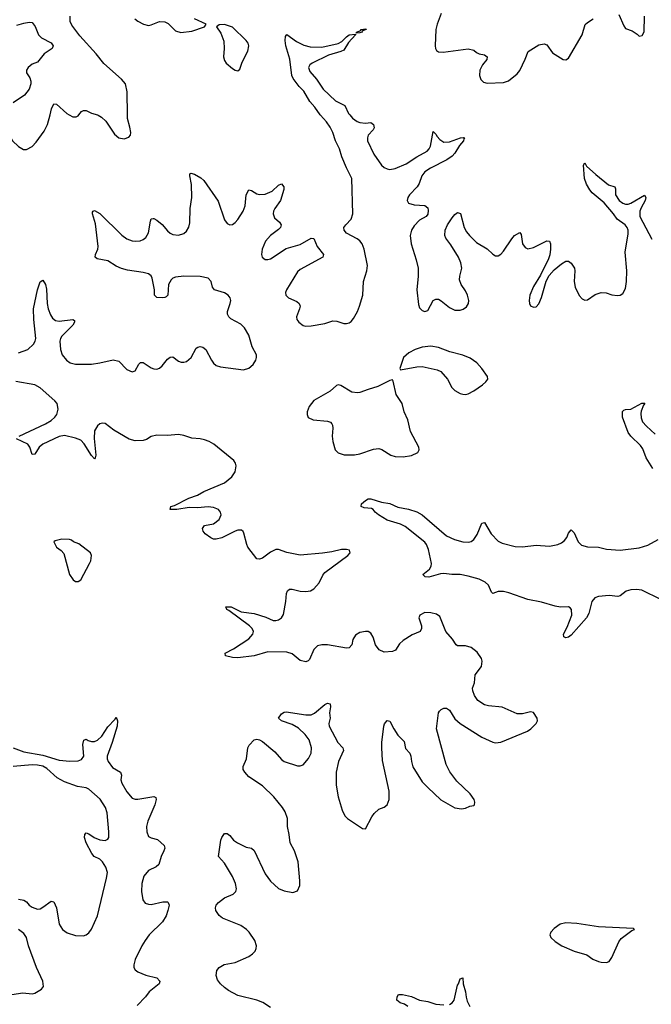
# Model space of a CAD drawing. Header units: inches. Extents: x 1694897 to 1849880, y 907231 to 1017944.
# Tile 63 of 171: x 1732779 to 1737440, y 1003438 to 1010703. Entities that reach past the tile are written whole.
import ezdxf

# ---------------------------------------------------------------- set-up
doc = ezdxf.new("R2010")
doc.units = ezdxf.units.IN
doc.header["$MEASUREMENT"] = 0
doc.layers.add('B7030', color=7, linetype='Continuous')
doc.layers.add('B7031', color=7, linetype='Continuous')

msp = doc.modelspace()

# ---------------------------------------------------------------- linework, layer by layer
at = {"layer": 'B7030', "color": 6}
for points, elevation in [([(1732691.4, 1010000), (1732677.3, 1009930), (1732679.8, 1009890), (1732703, 1009843), (1732725.2, 1009810), (1732770, 1009767.8), (1732806, 1009746), (1732830, 1009746.3), (1732870, 1009768.1), (1732900.9, 1009799.1), (1732958.8, 1009881.2), (1732985.3, 1009930), (1733003.2, 1010000)], 1000), ([(1732770, 1008244.2), (1732837.8, 1008270), (1732881.6, 1008310), (1732893.3, 1008330), (1732898.2, 1008350), (1732882.6, 1008490), (1732881.3, 1008570), (1732910, 1008710.3), (1732930, 1008768.4), (1732950, 1008781.1), (1732969.1, 1008750), (1732975.8, 1008715.8), (1732981.7, 1008610), (1732988.4, 1008570), (1733005.8, 1008525.8), (1733021.3, 1008501.3), (1733044.1, 1008484.1), (1733070, 1008477.7), (1733171.2, 1008491.2), (1733182.8, 1008482.8), (1733183, 1008470), (1733170.6, 1008450), (1733091, 1008369), (1733079.3, 1008350), (1733075.3, 1008330), (1733079.9, 1008270), (1733091.2, 1008231.2), (1733125.1, 1008190), (1733150.7, 1008170.7), (1733190, 1008160.1), (1733310, 1008162.2), (1733370.7, 1008170.7), (1733470, 1008193.2), (1733510, 1008183.5), (1733570, 1008122.9), (1733610, 1008105.2), (1733630, 1008110.9), (1733658.2, 1008161.8), (1733670, 1008173.5), (1733690, 1008172.6), (1733750, 1008134.2), (1733770, 1008125.8), (1733790, 1008124.1), (1733810, 1008131.5), (1733830, 1008149.1), (1733870, 1008198), (1733890, 1008213.8), (1733910, 1008214.4), (1733950, 1008183.6), (1733970, 1008175.7), (1733990, 1008175.2), (1734010, 1008181.8), (1734044, 1008210), (1734081.5, 1008278.5), (1734092.9, 1008287.1), (1734110, 1008291), (1734130, 1008287.3), (1734153.7, 1008270), (1734193.7, 1008190), (1734210, 1008167.8), (1734230, 1008152), (1734261.8, 1008141.8), (1734430, 1008120.3), (1734470, 1008132.4), (1734501.8, 1008158.2), (1734521.8, 1008190), (1734527.6, 1008210), (1734525.9, 1008230), (1734495.2, 1008290), (1734470, 1008375.3), (1734438.5, 1008430), (1734410, 1008456.8), (1734336.1, 1008496.1), (1734322.6, 1008510), (1734312.6, 1008530), (1734311.8, 1008550), (1734333.5, 1008610), (1734336.3, 1008630), (1734332.6, 1008650), (1734318.4, 1008670), (1734290, 1008686.5), (1734217.6, 1008710), (1734202.6, 1008730), (1734191.9, 1008771.9), (1734170, 1008795.2), (1734110, 1008807.5), (1733990, 1008810.9), (1733930, 1008804.1), (1733910, 1008796), (1733896.1, 1008783.9), (1733878, 1008750), (1733872.3, 1008670), (1733861.1, 1008658.9), (1733850, 1008653), (1733830, 1008651.1), (1733790, 1008653.7), (1733773, 1008670), (1733774, 1008710), (1733756.9, 1008796.9), (1733750, 1008812), (1733730, 1008827.5), (1733690, 1008838.7), (1733575.7, 1008855.7), (1733530, 1008867.4), (1733490, 1008883.9), (1733430, 1008924.3), (1733350, 1008938.7), (1733335.5, 1008950), (1733337.7, 1008970), (1733355.4, 1009010), (1733358.1, 1009030), (1733337.4, 1009197.4), (1733316.6, 1009270), (1733317.5, 1009282.5), (1733320.3, 1009290), (1733330, 1009294.6), (1733370, 1009272.6), (1733531.9, 1009111.9), (1733570, 1009085.3), (1733610, 1009070.4), (1733632.2, 1009067.8), (1733667.9, 1009072.1), (1733690, 1009080.5), (1733710, 1009094.8), (1733729.6, 1009130), (1733743.2, 1009216.8), (1733750, 1009232.8), (1733763.6, 1009236.4), (1733770, 1009237.1), (1733790, 1009224.2), (1733830.7, 1009190.7), (1733870, 1009143.9), (1733890, 1009126.8), (1733910, 1009118.9), (1733950, 1009113.3), (1733990, 1009125.9), (1734010, 1009143.4), (1734027, 1009173), (1734035.6, 1009204.4), (1734037.3, 1009310), (1734048.5, 1009390), (1734047, 1009487), (1734035, 1009550), (1734034.9, 1009565.1), (1734042.7, 1009570), (1734070, 1009562.7), (1734116.5, 1009536.5), (1734137.4, 1009517.4), (1734243.5, 1009363.5), (1734290, 1009226), (1734310, 1009198.7), (1734330, 1009188.5), (1734350, 1009192), (1734370, 1009206.3), (1734390, 1009228.8), (1734429.1, 1009290), (1734443.6, 1009330), (1734450, 1009411.1), (1734470, 1009446.8), (1734490, 1009443.6), (1734530, 1009417.9), (1734550, 1009411.9), (1734590, 1009414.7), (1734641.8, 1009438.2), (1734690, 1009481), (1734710, 1009492.3), (1734729.5, 1009470), (1734728.4, 1009450), (1734702.9, 1009370), (1734661, 1009310), (1734651.5, 1009290), (1734649, 1009270), (1734660.5, 1009240.5), (1734695.8, 1009210), (1734708.8, 1009190), (1734702.9, 1009170), (1734690, 1009156), (1734629.6, 1009110), (1734593.3, 1009070), (1734567.8, 1009010), (1734564.2, 1008970), (1734568.7, 1008950), (1734590, 1008932.8), (1734610, 1008932.6), (1734630, 1008939.4), (1734745.8, 1009014.2), (1734850, 1009045), (1734930, 1009090.7), (1734950, 1009089.4), (1734973.6, 1009030), (1735021.6, 1008970), (1735015.9, 1008950), (1734850, 1008858.9), (1734830, 1008843), (1734747.8, 1008710), (1734741, 1008690), (1734743.1, 1008670), (1734763.5, 1008650), (1734823.9, 1008623.9), (1734842.6, 1008610), (1734848.2, 1008590), (1734844.9, 1008570), (1734820.7, 1008510), (1734824.7, 1008490), (1734838.6, 1008470), (1734870, 1008447.7), (1734890, 1008442.4), (1734930, 1008444.8), (1735030, 1008462.1), (1735090, 1008480.5), (1735119.4, 1008479.4), (1735170, 1008462.4), (1735190, 1008460.9), (1735210, 1008465.6), (1735224.5, 1008475.5), (1735241.9, 1008498.1), (1735270.9, 1008549.1), (1735287.3, 1008590), (1735310.2, 1008670), (1735316.4, 1008770), (1735341.4, 1008850), (1735345.7, 1008890), (1735322.1, 1009010), (1735306.1, 1009050), (1735290, 1009071.4), (1735270, 1009085.6), (1735190, 1009127.5), (1735174.1, 1009150), (1735172.2, 1009170), (1735185.4, 1009190), (1735224.9, 1009230), (1735237.7, 1009270), (1735231, 1009530), (1735190, 1009610), (1735157.4, 1009690), (1735139.2, 1009750), (1735108.7, 1009810), (1735089.6, 1009870), (1735069.6, 1009910), (1735042.7, 1009950), (1734998.5, 1009998.5), (1734997.5, 1010000)], 900), ([(1733143.9, 1010000), (1733170, 1009985.4), (1733194.8, 1009985.2), (1733210, 1009994.7), (1733214.3, 1010000)], 1000), ([(1733353.5, 1010000), (1733358.5, 1009998.5), (1733383.8, 1009983.8), (1733415, 1009955), (1733479.4, 1009859.4), (1733510, 1009830.4), (1733550, 1009823.7), (1733584, 1009836), (1733596.3, 1009850), (1733598.5, 1009870), (1733592, 1009910), (1733573.4, 1009973.4), (1733573.4, 1010000)], 1000), ([(1735214.3, 1010000), (1735235.5, 1009975.5), (1735270, 1009952.3), (1735290, 1009945.2), (1735330, 1009940.6), (1735370, 1009945.3), (1735390, 1009930.2), (1735393.9, 1009906.1), (1735387.5, 1009890), (1735351.7, 1009850), (1735344.7, 1009830), (1735346.2, 1009810), (1735393, 1009710), (1735450, 1009630.5), (1735470, 1009612.1), (1735490, 1009602), (1735510, 1009597.9), (1735550, 1009604.5), (1735630, 1009639.8), (1735710, 1009691.7), (1735786.1, 1009733.9), (1735801.2, 1009750), (1735810, 1009770), (1735830, 1009878.7), (1735850, 1009859.3), (1735860.2, 1009840.2), (1735879.1, 1009819.1), (1735910, 1009799.1), (1735950, 1009802), (1736031.7, 1009831.7), (1736054.7, 1009834.7), (1736062.7, 1009830), (1736055.7, 1009824.3), (1736053.5, 1009810), (1736025.2, 1009774.9), (1735990, 1009718), (1735970, 1009696.5), (1735930.9, 1009669.1), (1735810, 1009608.2), (1735770, 1009579.5), (1735747.7, 1009550), (1735726.8, 1009493.2), (1735713, 1009470), (1735655.3, 1009410), (1735643.1, 1009390), (1735639.3, 1009370), (1735649.4, 1009349.4), (1735690, 1009338), (1735770, 1009331.2), (1735790, 1009314.1), (1735794.7, 1009294.7), (1735790.9, 1009269.1), (1735779.6, 1009250), (1735730, 1009222.7), (1735690, 1009182), (1735671.5, 1009150), (1735661.5, 1009110), (1735669.3, 1009050), (1735705.7, 1008930), (1735718.7, 1008870), (1735719.4, 1008810), (1735710.9, 1008710.9), (1735722.2, 1008602.2), (1735730, 1008576), (1735750, 1008556.2), (1735770, 1008551.1), (1735790, 1008556.2), (1735829.4, 1008630), (1735850, 1008641.8), (1735870, 1008639.7), (1735890, 1008629.7), (1735950, 1008579.1), (1735990, 1008560.1), (1736030, 1008559.6), (1736053, 1008567), (1736076.9, 1008583.1), (1736091.6, 1008608.4), (1736093, 1008630), (1736085.1, 1008670), (1736070, 1008702.4), (1736036.3, 1008750), (1736024.4, 1008784.4), (1736026.1, 1008810), (1736041.5, 1008870), (1736035.1, 1008910), (1736017.2, 1008950), (1735961.7, 1009041.7), (1735924.1, 1009090), (1735917.8, 1009110), (1735920.1, 1009150), (1735937, 1009190), (1735970, 1009240.8), (1735990, 1009265.1), (1736010, 1009279.8), (1736032.2, 1009272.2), (1736058.3, 1009170), (1736076.9, 1009136.9), (1736099.1, 1009110), (1736150, 1009058.6), (1736230, 1009012.3), (1736270, 1008973.4), (1736290, 1008960.1), (1736310, 1008959.5), (1736330, 1008972.6), (1736350, 1008994.8), (1736410, 1009086.9), (1736430, 1009109.5), (1736470, 1009131.8), (1736478.8, 1009118.8), (1736491, 1009050), (1736510, 1009021.7), (1736530, 1009013.2), (1736570, 1009021.7), (1736670, 1009070.6), (1736690, 1009067.6), (1736696.6, 1009050), (1736696.7, 1009010), (1736691.4, 1008968.6), (1736681.9, 1008938.1), (1736621.6, 1008818.4), (1736570, 1008735.3), (1736544, 1008670), (1736539, 1008630), (1736541.6, 1008610), (1736550, 1008592.4), (1736570, 1008580.9), (1736590, 1008584), (1736610, 1008605.3), (1736630, 1008652.4), (1736665.2, 1008774.8), (1736685.5, 1008814.5), (1736723.1, 1008856.9), (1736778, 1008902), (1736810, 1008921.3), (1736830, 1008921), (1736850, 1008906.4), (1736872.6, 1008870), (1736875.7, 1008850), (1736872.1, 1008770), (1736878.5, 1008730), (1736908, 1008668), (1736930, 1008643.8), (1736950, 1008634.6), (1736970, 1008635.7), (1737025.9, 1008674.1), (1737070, 1008689.2), (1737106.4, 1008686.4), (1737150, 1008672.5), (1737190, 1008666.7), (1737210.4, 1008669.6), (1737230, 1008682.6), (1737250, 1008720.3), (1737257.9, 1008770), (1737259.5, 1008850), (1737248.6, 1008988.6), (1737270, 1009123.1), (1737270.1, 1009150), (1737262.6, 1009170), (1737246.8, 1009190), (1737187.6, 1009230), (1737160.4, 1009270), (1737091.5, 1009351.5), (1737004.8, 1009424.8), (1736986.7, 1009446.7), (1736963, 1009490), (1736948.6, 1009530), (1736940.2, 1009630), (1736950, 1009647.1), (1736963.3, 1009623.3), (1737030, 1009560.8), (1737125.2, 1009485.2), (1737170.2, 1009470), (1737176.1, 1009456.1), (1737176.6, 1009410), (1737204.4, 1009370), (1737230, 1009348.9), (1737250, 1009342.5), (1737270, 1009342.5), (1737290, 1009348.7), (1737390, 1009409), (1737399.5, 1009390), (1737394.7, 1009370), (1737364.5, 1009315.5), (1737355.3, 1009290), (1737356.9, 1009250), (1737443.1, 1009083.1)], 900), ([(1732774.5, 1007630), (1732970, 1007721.3), (1733010, 1007745.9), (1733038.8, 1007770), (1733054.2, 1007790), (1733063.9, 1007830), (1733054.5, 1007870), (1733038.7, 1007890), (1732930, 1007986.4), (1732890, 1008009.3), (1732750, 1008034.1)], 900), ([(1737450.9, 1007390.9), (1737401.4, 1007470), (1737377.5, 1007537.5), (1737360.6, 1007560.6), (1737288.3, 1007630), (1737270, 1007657.4), (1737227.8, 1007770), (1737227.9, 1007812.1), (1737237.4, 1007822.6), (1737250, 1007827.2), (1737290, 1007829), (1737370, 1007874), (1737390, 1007874), (1737391.6, 1007870), (1737381.7, 1007858.3), (1737365.5, 1007814.5), (1737362.9, 1007797.1), (1737365, 1007765), (1737375.7, 1007735.7), (1737404, 1007704), (1737470, 1007646)], 800), ([(1734630, 1003413.5), (1734572.5, 1003452.5), (1734529.6, 1003470), (1734390, 1003503.4), (1734320.1, 1003540.1), (1734290, 1003561.2), (1734260.3, 1003590), (1734239.3, 1003619.3), (1734228.8, 1003650), (1734233.1, 1003686.9), (1734250, 1003711), (1734289.1, 1003730.9), (1734370, 1003747.2), (1734469.7, 1003790), (1734497.7, 1003810), (1734516, 1003830), (1734525.3, 1003850), (1734527.7, 1003870), (1734515.5, 1003910), (1734473.4, 1003970), (1734453.8, 1003990), (1734410, 1004019.4), (1734274.8, 1004074.8), (1734250, 1004094.5), (1734227, 1004130), (1734224.5, 1004150), (1734229.9, 1004170), (1734245.3, 1004190), (1734290, 1004222.7), (1734353.4, 1004250), (1734373.7, 1004270), (1734379.9, 1004290), (1734371.3, 1004330), (1734350, 1004381.8), (1734290, 1004480.5), (1734245.8, 1004530), (1734264.5, 1004650), (1734270.9, 1004669.1), (1734290, 1004698.5), (1734310, 1004698.2), (1734330, 1004682.6), (1734358, 1004650), (1734386.4, 1004630), (1734450, 1004596.8), (1734490, 1004589.5), (1734510, 1004573.6), (1734590, 1004401.5), (1734630, 1004347.7), (1734690, 1004293.8), (1734730, 1004274.3), (1734795.6, 1004264.4), (1734830, 1004276.5), (1734845.8, 1004314.2), (1734846.6, 1004350), (1734833.9, 1004490), (1734806.8, 1004570), (1734776, 1004630), (1734768.9, 1004690), (1734754.2, 1004750), (1734754.6, 1004810), (1734738.5, 1004858.5), (1734719.6, 1004890), (1734655.4, 1004970), (1734570, 1005050.2), (1734470, 1005116.2), (1734439.5, 1005150), (1734429.2, 1005170), (1734427.8, 1005192.2), (1734452.5, 1005250), (1734462.6, 1005330), (1734472.5, 1005350), (1734510, 1005389.6), (1734530, 1005394.4), (1734550, 1005389.7), (1734570, 1005378.2), (1734662.1, 1005302.1), (1734710, 1005245.1), (1734730, 1005229.5), (1734830, 1005196.8), (1734850, 1005196.6), (1734870, 1005206), (1734910, 1005252.1), (1734929.6, 1005290.4), (1734933.4, 1005330), (1734914.5, 1005390), (1734886.7, 1005430), (1734835.5, 1005475.5), (1734790, 1005503), (1734711.1, 1005530), (1734689.8, 1005550), (1734710, 1005581.2), (1734730, 1005593.4), (1734744.8, 1005595.2), (1734890, 1005573.3), (1734930, 1005574.8), (1734953.8, 1005586.2), (1735030, 1005651.4), (1735050, 1005661), (1735070, 1005656.1), (1735072, 1005632), (1735065.8, 1005590), (1735069.6, 1005550), (1735059.4, 1005510), (1735062.1, 1005490), (1735126, 1005370), (1735165, 1005330), (1735169, 1005310), (1735132.5, 1005230), (1735115, 1005150), (1735114.1, 1005054.1), (1735129.5, 1004970), (1735159, 1004870), (1735178.5, 1004830), (1735198.8, 1004810), (1735310, 1004735.8), (1735330, 1004733.4), (1735377.3, 1004822.7), (1735394.4, 1004845.6), (1735430, 1004877), (1735470, 1004893.8), (1735490, 1004908.9), (1735505.6, 1004950), (1735505.7, 1005010), (1735457.5, 1005237.5), (1735451, 1005330), (1735451.4, 1005370), (1735465.5, 1005490), (1735471.3, 1005508.7), (1735490, 1005531.6), (1735510, 1005527.1), (1735539.3, 1005470), (1735570, 1005424.7), (1735617.1, 1005377.1), (1735626.5, 1005326.5), (1735657.7, 1005290), (1735666.8, 1005270), (1735669.6, 1005230), (1735680.8, 1005190), (1735750, 1005080.2), (1735790, 1005036.8), (1735886.6, 1004946.6), (1735990, 1004888.4), (1736039.1, 1004880.9), (1736070, 1004884.9), (1736100.1, 1004899.9), (1736130, 1004904.9), (1736135.1, 1004910), (1736138.5, 1004930), (1736132.5, 1004950), (1736103.9, 1004990), (1736004.3, 1005084.3), (1735954, 1005154), (1735926.9, 1005206.9), (1735855.6, 1005470), (1735869.5, 1005590), (1735877.9, 1005602.1), (1735890, 1005613.6), (1735910, 1005622.8), (1735930, 1005623.3), (1735950, 1005608.7), (1735990, 1005545.6), (1736030, 1005510.1), (1736190, 1005410.1), (1736270, 1005371.5), (1736290, 1005366.4), (1736330, 1005371.8), (1736527.2, 1005452.8), (1736551.1, 1005470), (1736589.6, 1005510), (1736599.7, 1005530), (1736598.7, 1005550), (1736570, 1005591.8), (1736550, 1005596.3), (1736490, 1005580.3), (1736450, 1005580.2), (1736340.5, 1005630), (1736239.4, 1005639.4), (1736210, 1005646.9), (1736160.7, 1005680.7), (1736135.7, 1005715.7), (1736122.1, 1005750), (1736119.7, 1005770), (1736135.9, 1005810), (1736141.2, 1005870), (1736186.7, 1005930), (1736192.6, 1005970), (1736186.5, 1005990), (1736155.2, 1006035.2), (1736111.5, 1006070), (1736070, 1006082.2), (1736010, 1006082.9), (1736000.5, 1006090), (1735973.3, 1006133.3), (1735923.4, 1006190), (1735878.6, 1006298.6), (1735856.1, 1006316.1), (1735812.4, 1006327.6), (1735770, 1006328.5), (1735731.7, 1006310), (1735725.6, 1006290), (1735744.8, 1006230), (1735745.2, 1006210), (1735735, 1006190), (1735676.2, 1006163.8), (1735610, 1006123.3), (1735582, 1006098), (1735551.8, 1006050), (1735530, 1006040.2), (1735470, 1006036.8), (1735432.5, 1006052.5), (1735404.5, 1006090), (1735386.7, 1006146.7), (1735370, 1006175.8), (1735350, 1006188.4), (1735330, 1006189.9), (1735290, 1006181), (1735257.4, 1006162.6), (1735238.1, 1006130), (1735229.3, 1006090), (1735210, 1006068.1), (1735190, 1006066.3), (1735050, 1006090.2), (1735009.6, 1006090.4), (1734977.9, 1006082.1), (1734950, 1006055.9), (1734917.1, 1005982.9), (1734907.3, 1005972.7), (1734890, 1005966.3), (1734850, 1005975.7), (1734790, 1006024.3), (1734750, 1006036.1), (1734610, 1006038.7), (1734510, 1006009.7), (1734390, 1005995.4), (1734350, 1005996.3), (1734296.8, 1006010), (1734294.2, 1006030), (1734358.1, 1006061.9), (1734470, 1006133.9), (1734500.4, 1006170), (1734503.6, 1006190), (1734495.7, 1006210), (1734474, 1006230), (1734323.1, 1006343.1), (1734307.8, 1006350), (1734299.5, 1006370), (1734339.5, 1006370), (1734413.9, 1006333.9), (1734510, 1006320.5), (1734594.9, 1006294.9), (1734650, 1006270.9), (1734670, 1006269.3), (1734690, 1006275.2), (1734711.7, 1006290), (1734726.1, 1006313.9), (1734742.9, 1006410), (1734747.7, 1006470), (1734755.7, 1006490), (1734770, 1006501.9), (1734790, 1006502.1), (1734850, 1006486.7), (1734890, 1006482.8), (1734926.2, 1006490), (1734950, 1006503.7), (1734990, 1006548.2), (1735015.3, 1006604.7), (1735030, 1006623.8), (1735199.8, 1006750), (1735218.7, 1006770), (1735213.6, 1006790), (1735190, 1006794.7), (1735153.6, 1006793.6), (1735083.7, 1006776.4), (1735014.2, 1006765.8), (1734850, 1006753.3), (1734750, 1006771.7), (1734690, 1006794.6), (1734670, 1006794.7), (1734630, 1006775.2), (1734570, 1006729.5), (1734550, 1006723), (1734530, 1006725.7), (1734463.9, 1006810), (1734454.4, 1006830), (1734433.8, 1006913.8), (1734427.4, 1006927.4), (1734415.8, 1006935.8), (1734390, 1006936.3), (1734370, 1006929.9), (1734270, 1006880.1), (1734230, 1006870), (1734210, 1006871.2), (1734190, 1006879.4), (1734147.6, 1006910), (1734132, 1006930), (1734128.1, 1006950), (1734141.8, 1006970), (1734210, 1006984.4), (1734250, 1007014.5), (1734265.1, 1007050), (1734261.7, 1007070), (1734245.4, 1007090), (1734210, 1007104.1), (1734170, 1007108.3), (1734090, 1007102.1), (1734030, 1007104.7), (1733938.8, 1007090), (1733889.3, 1007090), (1733893.3, 1007110), (1733921.2, 1007118.8), (1734026.3, 1007173.7), (1734090, 1007195.7), (1734138.9, 1007221.1), (1734290, 1007285.6), (1734344.9, 1007330), (1734370, 1007366.1), (1734377, 1007410), (1734372.6, 1007430), (1734359.1, 1007450), (1734212.1, 1007570), (1734177, 1007590), (1734142.2, 1007602.2), (1734110, 1007610.2), (1734050, 1007614.6), (1733990, 1007635.8), (1733950, 1007642.5), (1733870, 1007634.4), (1733790, 1007636.7), (1733750, 1007626.8), (1733714, 1007606), (1733690, 1007597.8), (1733630, 1007594.6), (1733587.8, 1007607.8), (1733474.8, 1007674.8), (1733410, 1007722.9), (1733390, 1007726.8), (1733370, 1007721.6), (1733352.6, 1007707.4), (1733331.1, 1007668.9), (1733328.3, 1007611.7), (1733340.1, 1007490), (1733336.1, 1007470), (1733330, 1007463.9), (1733310, 1007486.2), (1733254.5, 1007574.5), (1733230, 1007599.7), (1733190, 1007616.1), (1733110, 1007633.9), (1733070, 1007628.5), (1732948.7, 1007571.3), (1732922.6, 1007550), (1732890, 1007497.5), (1732870, 1007494.7), (1732853.3, 1007550), (1732838.7, 1007570), (1732755.3, 1007610)], 900), ([(1737510, 1006424.2), (1737370, 1006492.8), (1737330, 1006499.7), (1737290, 1006496.9), (1737254.7, 1006485.3), (1737210, 1006452.1), (1737192.2, 1006447.8), (1737130, 1006454.1), (1737050, 1006446.4), (1737023.2, 1006436.8), (1737000.7, 1006410), (1736979.1, 1006320.9), (1736961.5, 1006290), (1736850, 1006162), (1736830, 1006147.1), (1736810, 1006142.4), (1736794, 1006150), (1736792.3, 1006170), (1736819, 1006221), (1736853.3, 1006310), (1736852, 1006350), (1736842.8, 1006362.8), (1736830, 1006370.4), (1736770, 1006369.3), (1736730, 1006375.9), (1736630, 1006404.2), (1736530, 1006425.4), (1736390, 1006474.1), (1736350, 1006483.6), (1736310, 1006484.7), (1736270, 1006469.1), (1736260.2, 1006480.2), (1736238.9, 1006530), (1736213.7, 1006553.7), (1736170, 1006575), (1736090, 1006598.2), (1736028.6, 1006608.6), (1735969, 1006609), (1735910, 1006616.1), (1735885.6, 1006614.5), (1735797.3, 1006590), (1735772.5, 1006592.5), (1735755.1, 1006610), (1735803.7, 1006650), (1735815.2, 1006670), (1735817.5, 1006690), (1735794.9, 1006794.9), (1735781.8, 1006830), (1735767.8, 1006847.8), (1735623.6, 1006963.6), (1735590, 1006981.2), (1735491.8, 1007010), (1735426, 1007050), (1735402, 1007070), (1735388, 1007090), (1735376, 1007096), (1735322, 1007102), (1735298, 1007110), (1735301.2, 1007130), (1735330, 1007155.8), (1735350, 1007166.7), (1735370, 1007168.5), (1735450, 1007143.2), (1735510, 1007132.1), (1735570, 1007105.7), (1735648.8, 1007091.2), (1735710, 1007071.3), (1735750, 1007049.2), (1735930, 1006894.8), (1735988.3, 1006868.3), (1736050, 1006850.9), (1736091.1, 1006848.9), (1736110, 1006853.8), (1736130, 1006868.1), (1736154.9, 1006905.1), (1736190, 1006988.2), (1736210, 1006992.4), (1736258.6, 1006910), (1736310, 1006855), (1736340.6, 1006840.6), (1736435.6, 1006815.6), (1736490, 1006813), (1736590, 1006825.8), (1736690, 1006819.5), (1736749.7, 1006830.3), (1736776.6, 1006843.4), (1736798.8, 1006861.2), (1736817, 1006883), (1736830, 1006913.4), (1736850, 1006939.6), (1736870, 1006916.5), (1736901.5, 1006850), (1736926.3, 1006826.3), (1736970, 1006813.1), (1737050, 1006810.5), (1737110, 1006795.4), (1737210, 1006789.6), (1737350, 1006806.4), (1737415.3, 1006824.7), (1737490, 1006868.6)], 800), ([(1732730, 1005330.1), (1732810, 1005300.1), (1732950, 1005276.2), (1733070, 1005238.9), (1733150, 1005232.6), (1733210, 1005235.4), (1733235.3, 1005244.7), (1733251.2, 1005268.8), (1733246, 1005354), (1733252.6, 1005387.4), (1733270, 1005394.9), (1733284.7, 1005384.7), (1733310, 1005376.6), (1733330, 1005377.6), (1733352.9, 1005387.1), (1733384.1, 1005415.9), (1733430, 1005485), (1733480.3, 1005539.7), (1733490, 1005556.4), (1733500.8, 1005530), (1733497.1, 1005490), (1733461.6, 1005370), (1733425.5, 1005270), (1733425, 1005250), (1733431.1, 1005230), (1733464.3, 1005184.3), (1733522.4, 1005150), (1733531, 1005130), (1733526.6, 1005093.4), (1733532.1, 1005070), (1733570, 1005004.8), (1733610, 1004958.4), (1733630, 1004951.8), (1733650, 1004952.3), (1733770, 1004971.3), (1733783.6, 1004963.6), (1733786.8, 1004950), (1733776, 1004910), (1733723.8, 1004790), (1733716, 1004750), (1733717.4, 1004710), (1733730, 1004676.9), (1733750, 1004666.1), (1733795.1, 1004655.1), (1733844.3, 1004610), (1733849.5, 1004590), (1733843.8, 1004570), (1733822.2, 1004530), (1733805, 1004470), (1733786.5, 1004453.5), (1733730, 1004425.8), (1733695.8, 1004384.2), (1733679.7, 1004330), (1733677.4, 1004270), (1733687.9, 1004210), (1733705.4, 1004185.4), (1733730, 1004176.1), (1733750, 1004175.3), (1733835.1, 1004195.1), (1733870, 1004193.9), (1733875.4, 1004190), (1733881.3, 1004170), (1733873.2, 1004130), (1733860.3, 1004090), (1733833.3, 1004046.7), (1733733.9, 1003950), (1733703.8, 1003910), (1733679.5, 1003870), (1733632, 1003770), (1733620.9, 1003730), (1733621.8, 1003710), (1733630, 1003693.7), (1733650, 1003677.6), (1733710, 1003652.4), (1733790, 1003633.8), (1733814, 1003610), (1733813.5, 1003606.5), (1733809.4, 1003590), (1733734.4, 1003530), (1733707.2, 1003492.8), (1733646, 1003430)], 900), ([(1732770, 1004213), (1732810, 1004206.9), (1732830, 1004195), (1732849.8, 1004169.8), (1732870, 1004154.2), (1732910, 1004140.6), (1732930, 1004143.6), (1732950, 1004154.2), (1733010, 1004199.1), (1733030, 1004193.5), (1733049.8, 1004149.8), (1733069.2, 1004030), (1733094.3, 1003990), (1733130, 1003966.8), (1733190, 1003945.9), (1733250, 1003944), (1733270, 1003950.2), (1733290, 1003964.6), (1733310, 1003992.6), (1733352.9, 1004090), (1733420.2, 1004370), (1733425.8, 1004410), (1733415.9, 1004450), (1733390, 1004489.5), (1733370, 1004508.6), (1733329.4, 1004530), (1733312, 1004552), (1733269.4, 1004630), (1733258.2, 1004670), (1733259, 1004690), (1733270, 1004702.6), (1733290, 1004696.9), (1733329, 1004669), (1733370, 1004651.6), (1733410, 1004647.6), (1733430, 1004656.5), (1733436.3, 1004670), (1733436.8, 1004710), (1733425.2, 1004850), (1733412.8, 1004890), (1733371.8, 1004951.8), (1733290, 1005026.4), (1733270, 1005035.6), (1733206.5, 1005046.5), (1733110, 1005080.6), (1733056.5, 1005110), (1732978.3, 1005178.3), (1732950, 1005194.8), (1732910, 1005203.2), (1732870, 1005204.1), (1732730, 1005193.7)], 900), ([(1732690, 1003505.5), (1732803.2, 1003523.2), (1732870, 1003516.5), (1732890, 1003521.6), (1732940.4, 1003550), (1732953.9, 1003570), (1732949.4, 1003610), (1732902.6, 1003710), (1732845, 1003870), (1732828.1, 1003930), (1732810, 1003960.9), (1732770.4, 1003990)], 900), ([(1735950, 1003436.6), (1735971.9, 1003448.1), (1735986.4, 1003470), (1736010, 1003579.2), (1736018, 1003590), (1736030, 1003625.3), (1736050, 1003634.8), (1736051.8, 1003590), (1736069.3, 1003530), (1736072.9, 1003490), (1736080.9, 1003460.9), (1736101.9, 1003421.9)], 800), ([(1735643.3, 1003423.3), (1735618.7, 1003438.7), (1735586, 1003450), (1735563.5, 1003470), (1735565.4, 1003494.6), (1735575.3, 1003510), (1735604.7, 1003510), (1735670, 1003495.4), (1735729.6, 1003469.6), (1735790, 1003460.1), (1735850, 1003439.9), (1735910, 1003433.5)], 800)]:
    msp.add_lwpolyline(points, dxfattribs=dict(at, elevation=elevation))
for points, elevation in [([(1735814.2, 1008294.2), (1735750, 1008286.7), (1735697.5, 1008270), (1735650, 1008244.1), (1735612.5, 1008210), (1735583.8, 1008130), (1735590, 1008120.7), (1735710, 1008141.2), (1735750, 1008143.5), (1735860.3, 1008120.3), (1735886.2, 1008106.2), (1735936.9, 1008050), (1735969.2, 1007990), (1735990, 1007968), (1736030, 1007944.6), (1736050, 1007938.9), (1736070, 1007938), (1736090, 1007943.2), (1736130, 1007964.8), (1736194.2, 1008010), (1736219.8, 1008030), (1736234.3, 1008050), (1736231.2, 1008070), (1736189.1, 1008130), (1736152.2, 1008170), (1736104.4, 1008204.4), (1736050, 1008228.1), (1735953.3, 1008253.3), (1735870, 1008285.1)], 900), ([(1735530, 1008046), (1735510, 1008040.4), (1735423.3, 1007996.7), (1735350, 1007975), (1735290, 1007951.4), (1735271.3, 1007948.7), (1735230, 1007955.9), (1735150, 1008004), (1735130, 1008008.2), (1735116, 1008004), (1735070, 1007962.9), (1734950, 1007894.3), (1734915.3, 1007850), (1734900.8, 1007810), (1734899.6, 1007790), (1734908.1, 1007768.1), (1734944.9, 1007750), (1735050, 1007741.2), (1735072.3, 1007732.3), (1735082.1, 1007722.1), (1735088.5, 1007710), (1735090.1, 1007690.1), (1735085.7, 1007630), (1735089.7, 1007590), (1735108.1, 1007530), (1735130, 1007506), (1735172.7, 1007492.7), (1735250, 1007493), (1735290, 1007500.8), (1735390, 1007534.3), (1735430, 1007538.5), (1735451.6, 1007531.6), (1735519, 1007490), (1735550, 1007479.7), (1735610, 1007478.5), (1735670, 1007487.2), (1735716.8, 1007510), (1735727.1, 1007530), (1735723.6, 1007550), (1735664.1, 1007664.1), (1735644.4, 1007750), (1735615.5, 1007810), (1735600.8, 1007870), (1735558.3, 1007938.3), (1735535.8, 1008035.8)], 900), ([(1733090.5, 1006869.5), (1733041.1, 1006858.9), (1733031, 1006850), (1733050, 1006810.8), (1733086, 1006786), (1733103.6, 1006763.6), (1733146, 1006610), (1733173, 1006570), (1733190, 1006558.7), (1733210, 1006557), (1733230, 1006570.4), (1733295.2, 1006690), (1733303.4, 1006710), (1733308.9, 1006748.9), (1733300.3, 1006770), (1733215.6, 1006835.6), (1733175.3, 1006850), (1733162, 1006862), (1733146.8, 1006866.8)], 1000), ([(1736810, 1004039.3), (1736768.2, 1004030), (1736722.6, 1003997.4), (1736698.4, 1003970), (1736692.7, 1003950), (1736699.3, 1003930), (1736730, 1003901.1), (1736779.3, 1003870), (1736870, 1003829.2), (1736963.4, 1003803.4), (1737010, 1003772.3), (1737050, 1003755.2), (1737070, 1003748.6), (1737110, 1003746.5), (1737130, 1003755.3), (1737150, 1003783.1), (1737201.4, 1003898.6), (1737216.9, 1003923.1), (1737296.2, 1003983.8), (1737315.3, 1003990), (1737310, 1003998), (1737051, 1004009), (1736890, 1004033.7)], 900)]:
    msp.add_lwpolyline(points, close=True, dxfattribs=dict(at, elevation=elevation))
at = {"layer": 'B7031', "color": 6}
for points, elevation in [([(1733573.4, 1010000), (1733573.3, 1010170), (1733559, 1010230), (1733530, 1010264.8), (1733399, 1010379), (1733343.6, 1010450), (1733222.6, 1010582.6), (1733163.2, 1010663.2), (1733150.6, 1010690), (1733151.1, 1010730)], 1000), ([(1735890, 1010749.7), (1735860.1, 1010670), (1735850.7, 1010630), (1735845.7, 1010510), (1735847.6, 1010490), (1735855.4, 1010475.4), (1735870, 1010466), (1735903.4, 1010463.4), (1736090, 1010487.2), (1736130, 1010477), (1736150, 1010460.5), (1736170, 1010451.2), (1736210, 1010443.9), (1736229.5, 1010430), (1736227.5, 1010410), (1736195.7, 1010370), (1736175.9, 1010330), (1736171.6, 1010291.6), (1736181.6, 1010261.6), (1736202.1, 1010242.1), (1736230, 1010233.7), (1736350, 1010238.9), (1736387.6, 1010252.4), (1736450, 1010302.2), (1736470, 1010329.1), (1736510, 1010412), (1736531.5, 1010468.5), (1736610, 1010517.3), (1736650, 1010525.2), (1736670, 1010516.9), (1736710, 1010457.7), (1736790, 1010409.5), (1736810, 1010407), (1736830, 1010420.2), (1736930.9, 1010590), (1736953, 1010667), (1736970, 1010683.2), (1737011.9, 1010710)], 1000), ([(1737201.8, 1010741.8), (1737237, 1010657), (1737250, 1010637.4), (1737300.2, 1010620.2), (1737335.8, 1010595.8), (1737350, 1010580.4), (1737374, 1010586), (1737387.1, 1010612.9), (1737389, 1010730)], 1000), ([(1732757.7, 1010662.3), (1732810, 1010677.6), (1732850, 1010684), (1732870, 1010681.1), (1732893.8, 1010653.8), (1732917.6, 1010590), (1732939.3, 1010570), (1733012.4, 1010532.4), (1733025.2, 1010510), (1733018.3, 1010490), (1732960.3, 1010450), (1732911.2, 1010388.8), (1732870, 1010374.5), (1732840.3, 1010350), (1732830.4, 1010330), (1732830.4, 1010310), (1732853.7, 1010273.7), (1732861.7, 1010250), (1732861.5, 1010230), (1732849.2, 1010190), (1732815.1, 1010144.9), (1732731.6, 1010088.4)], 1000), ([(1733628.7, 1010710), (1733650, 1010692.8), (1733692.7, 1010670), (1733730, 1010661), (1733750, 1010664.6), (1733810, 1010688.6), (1733850, 1010687.1), (1733875.9, 1010675.9), (1733930, 1010621.7), (1733969.4, 1010609.4), (1734050, 1010619.3), (1734142, 1010650), (1734154, 1010670), (1734070, 1010708.3)], 1000), ([(1734997.5, 1010000), (1734957.1, 1010057.1), (1734920.2, 1010100.2), (1734875.5, 1010175.5), (1734842.3, 1010210), (1734796.1, 1010270), (1734787.6, 1010290), (1734771.9, 1010411.9), (1734741.9, 1010510), (1734737.8, 1010550), (1734741.8, 1010578.2), (1734750, 1010594.4), (1734822.3, 1010542.3), (1734874.9, 1010514.9), (1734922.8, 1010502.8), (1735010, 1010499.9), (1735130, 1010527.2), (1735157.1, 1010542.9), (1735190, 1010576.9), (1735210, 1010590.8), (1735256.9, 1010596.9), (1735258, 1010590), (1735205.8, 1010534.2), (1735170, 1010478.4), (1735150, 1010468.4), (1735058.6, 1010441.4), (1734937, 1010383), (1734919.5, 1010370), (1734910.1, 1010350), (1734921, 1010321), (1734970, 1010264.9), (1735018.9, 1010190), (1735110, 1010104.7), (1735179, 1010070), (1735205.7, 1010010), (1735214.3, 1010000)], 900), ([(1733003.2, 1010000), (1733014.7, 1010045.3), (1733030, 1010082.4), (1733050, 1010080.8), (1733126, 1010010), (1733143.9, 1010000)], 1000), ([(1733214.3, 1010000), (1733234.8, 1010025.2), (1733250, 1010033.5), (1733270, 1010032.9), (1733310, 1010012.9), (1733353.5, 1010000)], 1000)]:
    msp.add_lwpolyline(points, dxfattribs=dict(at, elevation=elevation))
for points, elevation in [([(1734290, 1010668), (1734250, 1010664.5), (1734230.7, 1010650), (1734263.5, 1010603.5), (1734284.6, 1010544.6), (1734289.1, 1010490.9), (1734282.3, 1010430), (1734290, 1010402.8), (1734303, 1010383), (1734350, 1010342.4), (1734370, 1010330.5), (1734390, 1010325.5), (1734403.3, 1010336.7), (1734421.5, 1010390), (1734462.3, 1010470), (1734471.1, 1010510), (1734466.2, 1010530), (1734451.6, 1010550), (1734350, 1010648.3)], 1000), ([(1735264.2, 1010604.2), (1735265.1, 1010610), (1735295.9, 1010624.1), (1735297, 1010630), (1735334.6, 1010634.6), (1735336.4, 1010630), (1735315.9, 1010624.1), (1735305.2, 1010614.8), (1735306, 1010610), (1735290, 1010605.6)], 900)]:
    msp.add_lwpolyline(points, close=True, dxfattribs=dict(at, elevation=elevation))

doc.saveas('drawing.dxf')
